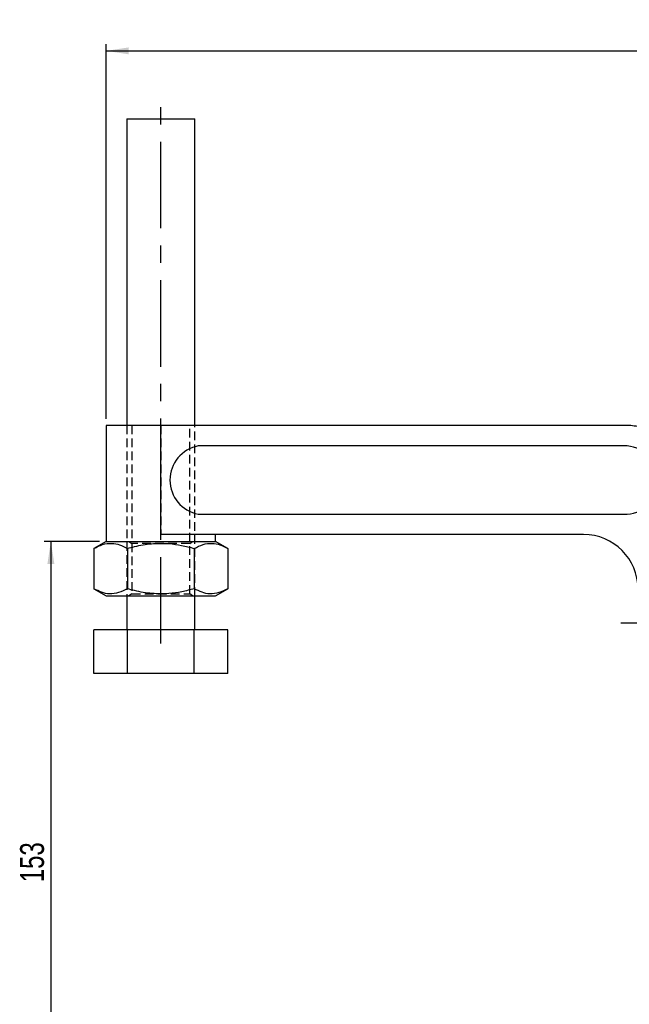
# Model space of a CAD drawing. Extents: x 36 to 398, y 6 to 290.
# Tile 5 of 11: x 36 to 125, y 146 to 290. Entities that reach past the tile are written whole.
import ezdxf

# ---------------------------------------------------------------- set-up
doc = ezdxf.new("R2010")
doc.units = 0
doc.linetypes.add('CENTERX2', pattern=[20.32, 12.7, -2.54, 2.54, -2.54])
doc.linetypes.add('HIDDEN', pattern=[1.905, 1.27, -0.635])
doc.layers.get('0').update_dxf_attribs({"linetype": 'CONTINUOUS'})
doc.styles.add('SLDTEXTSTYLE0', font='TXT', dxfattribs={"width": 0.75})
doc.dimstyles.new('SLDDIMSTYLE0', dxfattribs={"dimtxt": 3.5, "dimasz": 3.302, "dimexe": 0, "dimexo": 0.0625, "dimgap": 0.875, "dimtad": 1, "dimdec": 3, "dimrnd": 1e-09, "dimzin": 12, "dimtxsty": 'SLDTEXTSTYLE0', "dimsah": 1, "dimcen": 0.09, "dimazin": 3, "dimtfac": 1, "dimtdec": 3, "dimtofl": 0, "dimtmove": 0, "dimatfit": 3, "dimtolj": 1, "dimtzin": 12})
doc.dimstyles.new('SLDDIMSTYLE1', dxfattribs={"dimtxt": 3.5, "dimasz": 3.302, "dimexe": 0, "dimexo": 0.0625, "dimgap": 0.875, "dimtad": 1, "dimdec": 0, "dimrnd": 1e-09, "dimzin": 12, "dimtxsty": 'SLDTEXTSTYLE0', "dimsah": 1, "dimcen": 0.09, "dimazin": 3, "dimtfac": 1, "dimtofl": 0, "dimtmove": 0, "dimatfit": 3, "dimtolj": 1, "dimtzin": 12})

# ---------------------------------------------------------------- blocks, each defined once
blk = doc.blocks.new('_D')
at = {"color": 179, "linetype": 'CONTINUOUS'}
for p, q in [((47.65, 213.46), (39.52, 213.46)), ((40.52, 213.46), (40.52, 119.48)), ((45.65, 119.48), (39.52, 119.48))]:
    blk.add_line(p, q, dxfattribs=at)
for points in [[(40.52, 213.46), (40.02, 210.16), (41.03, 210.16)], [(40.52, 119.48), (41.03, 122.78), (40.02, 122.78)]]:
    blk.add_solid(points, dxfattribs=at)
at = {"color": 179, "linetype": 'CONTINUOUS', "insert": (36.01, 163.43, 0.1), "char_height": 3.5, "attachment_point": 1, "rotation": 90, "style": 'SLDTEXTSTYLE0'}
blk.add_mtext('153', dxfattribs=at)
blk = doc.blocks.new('_D_1')
at = {"color": 179, "linetype": 'CONTINUOUS'}
for p, q in [((48.65, 231.46), (48.65, 286.46)), ((253.55, 234.4), (253.55, 286.46)), ((48.65, 285.46), (253.55, 285.46))]:
    blk.add_line(p, q, dxfattribs=at)
for points in [[(48.65, 285.46), (51.95, 284.95), (51.95, 285.97)], [(253.55, 285.46), (250.25, 285.97), (250.25, 284.95)]]:
    blk.add_solid(points, dxfattribs=at)
at = {"color": 179, "linetype": 'CONTINUOUS', "insert": (130.36, 289.97, 0.1), "char_height": 3.5, "attachment_point": 1, "style": 'SLDTEXTSTYLE0'}
blk.add_mtext('205', dxfattribs=at)
blk = doc.blocks.new('SW_CENTERMARKSYMBOL_3')
at = {"color": 0, "linetype": 'CONTINUOUS'}
for p, q in [((0, 5), (0, 12.5)), ((0, 0), (0, 2.5)), ((-5, 0), (-12.5, 0)), ((0, 0), (-2.5, 0)), ((0, 0), (0, -2.5)), ((0, 0), (2.5, 0)), ((5, 0), (12.5, 0)), ((0, -5), (0, -12.5))]:
    blk.add_line(p, q, dxfattribs=at)

msp = doc.modelspace()

# ---------------------------------------------------------------- linework, layer by layer
at = {"color": 179, "linetype": 'CENTERX2'}
msp.add_line((56.6463, 198.4605), (56.6463, 277.4605), dxfattribs=at)
at = {"color": 7, "linetype": 'CONTINUOUS'}
for p, q in [((51.6463, 275.4605), (51.6463, 230.4605)), ((51.6463, 275.4605), (56.6463, 275.4605)), ((56.6463, 275.4605), (61.6463, 275.4605)), ((61.6463, 230.4605), (61.6463, 275.4605)), ((48.6463, 230.4605), (48.6463, 213.4605)), ((56.6463, 230.4605), (48.6463, 230.4605)), ((56.6463, 214.4605), (56.6463, 230.4605)), ((125.0532, 230.4605), (56.6463, 230.4605)), ((125.0532, 227.4605), (62.1433, 227.4605)), ((62.1433, 217.4605), (125.0532, 217.4605)), ((118.6463, 214.4605), (56.6463, 214.4605)), ((64.6463, 213.4605), (64.6463, 214.4605)), ((48.6463, 213.4605), (46.8314, 212.4126)), ((48.6463, 213.4605), (64.6463, 213.4605)), ((66.4613, 212.4126), (64.6463, 213.4605)), ((46.8314, 212.4126), (46.8314, 206.5083)), ((51.7388, 212.4126), (51.7388, 206.5083)), ((61.5538, 212.4126), (61.5538, 206.5083)), ((66.4613, 212.4126), (66.4613, 206.5083)), ((46.8314, 206.5083), (48.6463, 205.4605)), ((48.6463, 205.4605), (64.6463, 205.4605)), ((51.6463, 205.4605), (51.6463, 200.4605)), ((61.6463, 200.4605), (61.6463, 205.4605)), ((64.6463, 205.4605), (66.4613, 206.5083)), ((46.8314, 194.0605), (46.8314, 200.4605)), ((51.7388, 200.4605), (46.8314, 200.4605)), ((51.7388, 194.0605), (51.7388, 200.4605)), ((61.5538, 200.4605), (51.7388, 200.4605)), ((61.5538, 194.0605), (61.5538, 200.4605)), ((66.4613, 200.4605), (61.5538, 200.4605)), ((66.4613, 194.0605), (66.4613, 200.4605)), ((51.7388, 194.0605), (46.8314, 194.0605)), ((61.5538, 194.0605), (51.7388, 194.0605)), ((66.4613, 194.0605), (61.5538, 194.0605))]:
    msp.add_line(p, q, dxfattribs=at)
at = {"color": 7, "linetype": 'HIDDEN'}
for p, q in [((51.6463, 230.4605), (51.6463, 205.4605)), ((52.3963, 230.4605), (52.3963, 213.4605)), ((56.6463, 230.4605), (56.6463, 214.4605)), ((60.8963, 213.4605), (60.8963, 230.4605)), ((61.6463, 205.4605), (61.6463, 230.4605)), ((51.9731, 213.4605), (52.3963, 213.1641)), ((60.8963, 213.1641), (52.3963, 213.1641)), ((52.3963, 213.1641), (52.3963, 205.7569)), ((60.8963, 213.1641), (61.3196, 213.4605)), ((60.8963, 205.7569), (60.8963, 213.1641)), ((52.3963, 205.7569), (51.9731, 205.4605)), ((52.3963, 205.7569), (60.8963, 205.7569)), ((61.3196, 205.4605), (60.8963, 205.7569))]:
    msp.add_line(p, q, dxfattribs=at)
at = {"color": 7, "linetype": 'CONTINUOUS'}
for centre, radius, start, end in [((125.0532, 222.4605), 7.9999, 74.999921, 90.00002), ((63.0789, 222.4605), 5.0868, 100.599435, 259.400565), ((124.6923, 222.4605), 5.013, 274.128432, 85.871568), ((118.6463, 206.4605), 8, 359.999993, 89.999981)]:
    msp.add_arc(centre, radius, start, end, dxfattribs=at)
for points, knots in [([(46.8314, 212.4126), (47.2499, 212.6309), (48.0709, 213.059), (49.3998, 213.2427), (50.6513, 212.9846), (51.3673, 212.608), (51.7388, 212.4126)], [0, 0, 0, 0, 0.27188622, 0.53329967, 0.75783045, 1, 1, 1, 1]), ([(51.7388, 212.4126), (52.095, 212.5103), (53.2562, 212.829), (55.2939, 213.1803), (57.6215, 213.1934), (59.7221, 212.899), (60.941, 212.5753), (61.5538, 212.4126)], [0, 0, 0, 0, 0.11125785, 0.36275068, 0.62031533, 0.80911449, 1, 1, 1, 1]), ([(61.5538, 212.4126), (61.9723, 212.6309), (62.7933, 213.059), (64.1223, 213.2427), (65.3737, 212.9846), (66.0897, 212.608), (66.4613, 212.4126)], [0, 0, 0, 0, 0.27188584, 0.53329892, 0.75783079, 1, 1, 1, 1]), ([(51.7388, 206.5083), (51.3203, 206.2901), (50.4994, 205.862), (49.1704, 205.6783), (47.919, 205.9364), (47.2029, 206.3129), (46.8314, 206.5083)], [0, 0, 0, 0, 0.27188574, 0.53329948, 0.75783035, 1, 1, 1, 1]), ([(61.5538, 206.5083), (60.9472, 206.3471), (59.7284, 206.0232), (57.6491, 205.7306), (55.3156, 205.7384), (53.2768, 206.0863), (52.095, 206.4106), (51.7388, 206.5083)], [0, 0, 0, 0, 0.188963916, 0.379682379, 0.630819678, 0.888742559, 1, 1, 1, 1]), ([(66.4613, 206.5083), (66.0427, 206.2901), (65.2218, 205.862), (63.8928, 205.6783), (62.6414, 205.9364), (61.9254, 206.3129), (61.5538, 206.5083)], [0, 0, 0, 0, 0.27188536, 0.53330015, 0.7578307, 1, 1, 1, 1])]:
    msp.add_open_spline(points, degree=3, knots=knots, dxfattribs=at)

# ---------------------------------------------------------------- block references
at = {"color": 179, "linetype": 'CONTINUOUS'}
msp.add_blockref('SW_CENTERMARKSYMBOL_3', (136.6463, 201.4605), dxfattribs=at)

# ---------------------------------------------------------------- dimensions: what is measured, and where the dimension line sits
dim = msp.add_linear_dim(base=(253.5487, 285.4605), p1=(48.6463, 230.4605), p2=(253.5487, 233.4044), dimstyle='SLDDIMSTYLE1', dxfattribs=at)
dim.commit()
dim.dimension.update_dxf_attribs({"geometry": '_D_1', "text_midpoint": (135.659, 285.4605), "dimtype": 160})
dim = msp.add_linear_dim(base=(40.525, 119.4803), p1=(48.6463, 213.4605), p2=(46.6463, 119.4803), angle=90, text='153', dimstyle='SLDDIMSTYLE0', dxfattribs=at)
dim.commit()
dim.dimension.update_dxf_attribs({"geometry": '_D', "text_midpoint": (40.525, 168.7295), "dimtype": 160})

doc.saveas('drawing.dxf')
